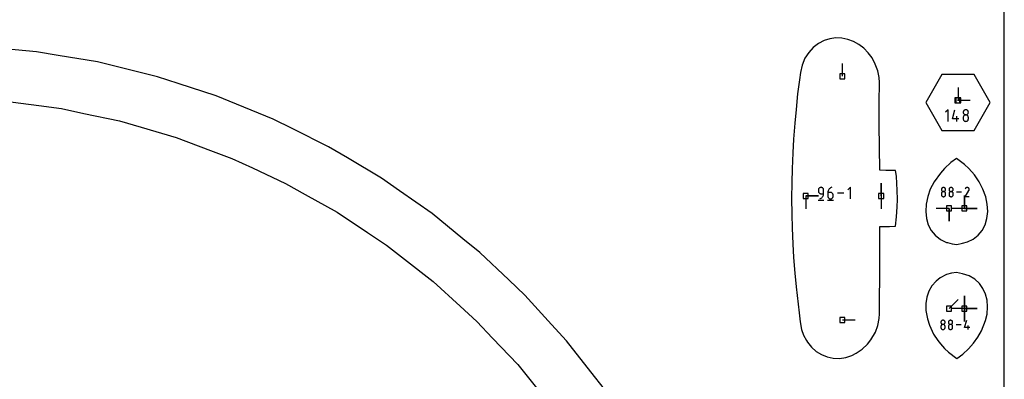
# Model space of a CAD drawing. Extents: x 0 to 600, y 0 to 900.
# Tile 6 of 24: x 489 to 600, y 152 to 192. Entities that reach past the tile are written whole.
import ezdxf

# ---------------------------------------------------------------- set-up
doc = ezdxf.new("R2010")
doc.units = 0

msp = doc.modelspace()

# ---------------------------------------------------------------- linework, layer by layer
at = {"layer": 'annotation', "color": 1}
for p, q in [((581.79874, 185.810929), (581.79874, 187.239679)), ((594.839547, 183.107938), (594.839547, 184.536688)), ((594.732204, 183.108004), (596.160954, 183.108004)), ((593.675787, 182.049433), (593.385596, 181.759161)), ((593.675787, 180.744106), (593.675787, 182.049433)), ((594.165243, 181.034297), (594.454698, 182.049433)), ((595.3842, 181.810286), (595.379523, 181.758383)), ((595.379523, 181.758383), (595.379523, 181.758383)), ((595.379523, 181.758383), (595.384202, 181.706236)), ((595.397682, 181.859189), (595.3842, 181.810286)), ((595.384202, 181.706236), (595.397692, 181.657144)), ((595.419145, 181.904262), (595.397682, 181.859189)), ((595.397692, 181.657144), (595.419164, 181.611928)), ((595.447766, 181.944676), (595.419145, 181.904262)), ((595.419164, 181.611928), (595.447793, 181.571411)), ((595.48272, 181.979603), (595.447766, 181.944676)), ((595.447793, 181.571411), (595.482753, 181.536416)), ((595.523182, 182.008211), (595.48272, 181.979603)), ((595.56833, 182.029673), (595.523182, 182.008211)), ((595.61734, 182.043158), (595.56833, 182.029673)), ((595.669386, 182.047837), (595.61734, 182.043158)), ((595.721432, 182.043158), (595.669386, 182.047837)), ((595.669386, 182.047837), (595.669386, 182.047837)), ((595.770442, 182.029673), (595.721432, 182.043158)), ((595.81559, 182.008211), (595.770442, 182.029673)), ((595.856053, 181.979603), (595.81559, 182.008211)), ((595.856019, 181.536416), (595.890979, 181.571411)), ((595.891006, 181.944676), (595.856053, 181.979603)), ((595.890979, 181.571411), (595.919608, 181.611928)), ((595.919627, 181.904262), (595.891006, 181.944676)), ((595.919608, 181.611928), (595.941081, 181.657144)), ((595.94109, 181.859189), (595.919627, 181.904262)), ((595.941081, 181.657144), (595.95457, 181.706236)), ((595.954572, 181.810286), (595.94109, 181.859189)), ((595.95457, 181.706236), (595.95925, 181.758383)), ((595.95925, 181.758383), (595.954572, 181.810286)), ((595.95925, 181.758383), (595.95925, 181.758383)), ((594.890025, 181.034297), (594.165243, 181.034297)), ((594.672771, 180.744106), (594.672771, 181.323833)), ((595.3842, 181.230041), (595.379523, 181.177919)), ((595.379523, 181.177919), (595.379523, 181.033519)), ((595.379523, 181.033519), (595.379523, 181.033519)), ((595.379523, 181.033519), (595.384202, 180.981401)), ((595.397682, 181.279115), (595.3842, 181.230041)), ((595.384202, 180.981401), (595.397692, 180.932383)), ((595.419145, 181.324317), (595.397682, 181.279115)), ((595.397692, 180.932383), (595.419164, 180.887276)), ((595.447766, 181.364823), (595.419145, 181.324317)), ((595.419164, 180.887276), (595.447793, 180.846889)), ((595.48272, 181.399811), (595.447766, 181.364823)), ((595.447793, 180.846889), (595.482753, 180.81203)), ((595.523182, 181.428457), (595.48272, 181.399811)), ((595.482753, 181.536416), (595.523219, 181.507766)), ((595.482753, 180.81203), (595.523219, 180.783509)), ((595.56833, 181.449938), (595.523182, 181.428457)), ((595.523219, 181.507766), (595.568363, 181.486283)), ((595.523219, 180.783509), (595.568363, 180.762135)), ((595.61734, 181.46343), (595.56833, 181.449938)), ((595.568363, 181.486283), (595.617361, 181.472791)), ((595.568363, 180.762135), (595.617361, 180.748718)), ((595.669386, 181.46811), (595.61734, 181.46343)), ((595.617361, 181.472791), (595.669386, 181.46811)), ((595.617361, 180.748718), (595.669386, 180.744065)), ((595.669386, 181.46811), (595.721411, 181.472791)), ((595.721432, 181.463432), (595.669386, 181.46811)), ((595.669386, 181.46811), (595.669386, 181.46811)), ((595.669386, 181.46811), (595.669386, 181.46811)), ((595.669386, 180.744065), (595.721411, 180.748718)), ((595.669386, 180.744065), (595.669386, 180.744065)), ((595.721411, 181.472791), (595.770409, 181.486283)), ((595.721411, 180.748718), (595.770409, 180.762135)), ((595.770442, 181.449947), (595.721432, 181.463432)), ((595.770409, 181.486283), (595.815553, 181.507766)), ((595.770409, 180.762135), (595.815553, 180.783509)), ((595.81559, 181.428475), (595.770442, 181.449947)), ((595.815553, 181.507766), (595.856019, 181.536416)), ((595.815553, 180.783509), (595.856019, 180.81203)), ((595.856053, 181.399838), (595.81559, 181.428475)), ((595.856019, 180.81203), (595.890979, 180.846889)), ((595.891006, 181.364857), (595.856053, 181.399838)), ((595.890979, 180.846889), (595.919608, 180.887276)), ((595.919627, 181.324353), (595.891006, 181.364857)), ((595.919608, 180.887276), (595.941081, 180.932383)), ((595.94109, 181.279148), (595.919627, 181.324353)), ((595.941081, 180.932383), (595.95457, 180.981401)), ((595.954572, 181.230063), (595.94109, 181.279148)), ((595.95457, 180.981401), (595.95925, 181.033519)), ((595.95925, 181.177919), (595.954572, 181.230063)), ((595.95925, 181.033519), (595.95925, 181.177919)), ((595.95925, 181.177919), (595.95925, 181.177919)), ((579.11251, 173.097152), (579.107863, 173.045364)), ((579.107863, 173.045364), (579.107863, 172.901225)), ((579.107863, 172.901225), (579.107863, 172.901225)), ((579.107863, 172.901225), (579.11251, 172.84944)), ((579.125907, 173.145907), (579.11251, 173.097152)), ((579.11251, 172.84944), (579.125907, 172.800692)), ((579.147231, 173.190812), (579.125907, 173.145907)), ((579.125907, 172.800692), (579.147231, 172.755798)), ((579.175664, 173.23105), (579.147231, 173.190812)), ((579.147231, 172.755798), (579.175664, 172.715573)), ((579.210384, 173.265805), (579.175664, 173.23105)), ((579.175664, 172.715573), (579.210384, 172.680832)), ((579.250571, 173.294258), (579.210384, 173.265805)), ((579.295405, 173.315593), (579.250571, 173.294258)), ((579.344066, 173.328993), (579.295405, 173.315593)), ((579.395733, 173.333641), (579.344066, 173.328993)), ((579.447508, 173.328993), (579.395733, 173.333641)), ((579.395733, 173.333641), (579.395733, 173.333641)), ((579.496225, 173.315593), (579.447508, 173.328993)), ((579.541077, 173.294258), (579.496225, 173.315593)), ((579.58125, 173.265805), (579.541077, 173.294258)), ((579.615937, 173.23105), (579.58125, 173.265805)), ((579.644326, 173.190812), (579.615937, 173.23105)), ((579.665607, 173.145907), (579.644326, 173.190812)), ((579.67897, 173.097152), (579.665607, 173.145907)), ((579.683604, 173.045364), (579.67897, 173.097152)), ((579.683604, 172.613029), (579.683604, 173.045364)), ((579.683604, 173.045364), (579.683604, 173.045364)), ((580.176193, 172.843978), (580.169818, 172.756355)), ((580.169818, 172.756355), (580.169818, 172.325483)), ((580.457689, 172.756355), (580.169818, 172.756355)), ((580.194798, 172.928167), (580.176193, 172.843978)), ((580.224856, 173.007877), (580.194798, 172.928167)), ((580.265592, 173.082065), (580.224856, 173.007877)), ((580.316227, 173.149688), (580.265592, 173.082065)), ((580.375986, 173.2097), (580.316227, 173.149688)), ((580.444092, 173.261059), (580.375986, 173.2097)), ((580.519767, 173.302721), (580.444092, 173.261059)), ((580.509464, 172.751734), (580.457689, 172.756355)), ((580.558181, 172.738409), (580.509464, 172.751734)), ((580.602235, 173.333641), (580.519767, 173.302721)), ((580.603032, 172.717182), (580.558181, 172.738409)), ((580.602235, 173.333641), (580.602235, 173.333641)), ((580.643206, 172.688857), (580.603032, 172.717182)), ((580.677893, 172.654238), (580.643206, 172.688857)), ((582.714887, 173.333641), (582.426691, 173.045364)), ((582.714887, 172.037287), (582.714887, 173.333641)), ((586.119223, 173.229227), (586.11915, 173.248275)), ((586.157293, 172.361058), (586.157293, 173.789808)), ((586.157293, 172.361058), (586.157293, 173.789808)), ((586.157293, 173.789808), (586.157293, 172.361058)), ((592.936875, 173.123006), (592.933148, 173.081649)), ((592.933148, 173.081649), (592.933148, 173.081649)), ((592.933148, 173.081649), (592.936877, 173.040099)), ((592.947617, 173.161972), (592.936875, 173.123006)), ((592.947617, 172.699765), (592.936875, 172.660663)), ((592.936877, 173.040099), (592.947625, 173.000981)), ((592.964719, 173.197887), (592.947617, 173.161972)), ((592.964719, 172.735782), (592.947617, 172.699765)), ((592.947625, 173.000981), (592.964734, 172.964953)), ((592.987525, 173.230089), (592.964719, 173.197887)), ((592.987525, 172.768058), (592.964719, 172.735782)), ((592.964734, 172.964953), (592.987546, 172.932669)), ((593.015376, 173.257919), (592.987525, 173.230089)), ((593.015376, 172.795937), (592.987525, 172.768058)), ((592.987546, 172.932669), (593.015403, 172.904785)), ((593.047617, 173.280714), (593.015376, 173.257919)), ((593.047617, 172.818762), (593.015376, 172.795937)), ((593.015403, 172.904785), (593.047646, 172.881956)), ((593.083591, 173.297815), (593.047617, 173.280714)), ((593.083591, 172.835878), (593.047617, 172.818762)), ((593.047646, 172.881956), (593.083617, 172.864839)), ((593.122642, 173.30856), (593.083591, 173.297815)), ((593.122642, 172.846629), (593.083591, 172.835878)), ((593.083617, 172.864839), (593.122659, 172.854087)), ((593.164113, 173.312288), (593.122642, 173.30856)), ((593.164113, 172.850358), (593.122642, 172.846629)), ((593.122659, 172.854087), (593.164113, 172.850358)), ((593.205584, 173.30856), (593.164113, 173.312288)), ((593.164113, 173.312288), (593.164113, 173.312288)), ((593.164113, 172.850358), (593.205567, 172.854087)), ((593.205584, 172.846631), (593.164113, 172.850358)), ((593.164113, 172.850358), (593.164113, 172.850358)), ((593.164113, 172.850358), (593.164113, 172.850358)), ((593.205567, 172.854087), (593.244608, 172.864839)), ((593.244635, 173.297815), (593.205584, 173.30856)), ((593.244635, 172.835886), (593.205584, 172.846631)), ((593.244608, 172.864839), (593.28058, 172.881956)), ((593.280609, 173.280714), (593.244635, 173.297815)), ((593.280609, 172.818777), (593.244635, 172.835886)), ((593.28058, 172.881956), (593.312823, 172.904785)), ((593.31285, 173.257919), (593.280609, 173.280714)), ((593.31285, 172.795958), (593.280609, 172.818777)), ((593.312823, 172.904785), (593.34068, 172.932669)), ((593.340701, 173.230089), (593.31285, 173.257919)), ((593.340701, 172.768085), (593.31285, 172.795958)), ((593.34068, 172.932669), (593.363492, 172.964953)), ((593.363506, 173.197887), (593.340701, 173.230089)), ((593.363506, 172.735811), (593.340701, 172.768085)), ((593.363492, 172.964953), (593.380601, 173.000981)), ((593.380609, 173.161972), (593.363506, 173.197887)), ((593.380609, 172.699792), (593.363506, 172.735811)), ((593.380601, 173.000981), (593.391349, 173.040099)), ((593.391351, 173.123006), (593.380609, 173.161972)), ((593.391351, 172.66068), (593.380609, 172.699792)), ((593.391349, 173.040099), (593.395078, 173.081649)), ((593.395078, 173.081649), (593.391351, 173.123006)), ((593.395078, 173.081649), (593.395078, 173.081649)), ((593.78884, 173.123006), (593.785113, 173.081649)), ((593.785113, 173.081649), (593.785113, 173.081649)), ((593.785113, 173.081649), (593.788842, 173.040099)), ((593.799583, 173.161972), (593.78884, 173.123006)), ((593.799583, 172.699765), (593.78884, 172.660663)), ((593.788842, 173.040099), (593.79959, 173.000981)), ((593.816685, 173.197887), (593.799583, 173.161972)), ((593.816685, 172.735782), (593.799583, 172.699765)), ((593.79959, 173.000981), (593.8167, 172.964953)), ((593.83949, 173.230089), (593.816685, 173.197887)), ((593.83949, 172.768058), (593.816685, 172.735782)), ((593.8167, 172.964953), (593.839512, 172.932669)), ((593.867341, 173.257919), (593.83949, 173.230089)), ((593.867341, 172.795937), (593.83949, 172.768058)), ((593.839512, 172.932669), (593.867368, 172.904785)), ((593.899583, 173.280714), (593.867341, 173.257919)), ((593.899583, 172.818762), (593.867341, 172.795937)), ((593.867368, 172.904785), (593.899612, 172.881956)), ((593.935557, 173.297815), (593.899583, 173.280714)), ((593.935557, 172.835878), (593.899583, 172.818762)), ((593.899612, 172.881956), (593.935583, 172.864839)), ((593.974608, 173.30856), (593.935557, 173.297815)), ((593.974608, 172.846629), (593.935557, 172.835878)), ((593.935583, 172.864839), (593.974625, 172.854087)), ((594.016079, 173.312288), (593.974608, 173.30856)), ((594.016079, 172.850358), (593.974608, 172.846629)), ((593.974625, 172.854087), (594.016079, 172.850358)), ((594.05755, 173.30856), (594.016079, 173.312288)), ((594.016079, 173.312288), (594.016079, 173.312288)), ((594.016079, 172.850358), (594.057532, 172.854087)), ((594.05755, 172.846631), (594.016079, 172.850358)), ((594.016079, 172.850358), (594.016079, 172.850358)), ((594.016079, 172.850358), (594.016079, 172.850358)), ((594.057532, 172.854087), (594.096574, 172.864839)), ((594.0966, 173.297815), (594.05755, 173.30856)), ((594.0966, 172.835886), (594.05755, 172.846631)), ((594.096574, 172.864839), (594.132546, 172.881956)), ((594.132575, 173.280714), (594.0966, 173.297815)), ((594.132575, 172.818777), (594.0966, 172.835886)), ((594.132546, 172.881956), (594.164789, 172.904785)), ((594.164816, 173.257919), (594.132575, 173.280714)), ((594.164816, 172.795958), (594.132575, 172.818777)), ((594.164789, 172.904785), (594.192646, 172.932669)), ((594.192667, 173.230089), (594.164816, 173.257919)), ((594.192667, 172.768085), (594.164816, 172.795958)), ((594.192646, 172.932669), (594.215458, 172.964953)), ((594.215472, 173.197887), (594.192667, 173.230089)), ((594.215472, 172.735811), (594.192667, 172.768085)), ((594.215458, 172.964953), (594.232567, 173.000981)), ((594.232574, 173.161972), (594.215472, 173.197887)), ((594.232574, 172.699792), (594.215472, 172.735811)), ((594.232567, 173.000981), (594.243315, 173.040099)), ((594.243317, 173.123006), (594.232574, 173.161972)), ((594.243317, 172.66068), (594.232574, 172.699792)), ((594.243315, 173.040099), (594.247044, 173.081649)), ((594.247044, 173.081649), (594.243317, 173.123006)), ((594.247044, 173.081649), (594.247044, 173.081649)), ((595.205882, 172.793514), (594.637177, 172.793514)), ((595.595898, 172.273458), (596.022737, 172.960614)), ((595.62688, 173.197906), (595.59655, 173.139725)), ((595.65095, 173.232037), (595.62688, 173.197906)), ((595.679828, 173.260528), (595.65095, 173.232037)), ((595.712636, 173.283152), (595.679828, 173.260528)), ((595.748496, 173.29968), (595.712636, 173.283152)), ((595.786529, 173.309883), (595.748496, 173.29968)), ((595.825858, 173.313535), (595.786529, 173.309883)), ((595.865604, 173.310406), (595.825858, 173.313535)), ((595.904889, 173.300269), (595.865604, 173.310406)), ((595.942835, 173.282896), (595.904889, 173.300269)), ((595.976773, 173.258796), (595.942835, 173.282896)), ((595.942835, 173.282896), (595.942835, 173.282896)), ((596.005149, 173.229877), (595.976773, 173.258796)), ((596.027711, 173.197024), (596.005149, 173.229877)), ((596.022737, 172.960614), (596.023247, 172.961245)), ((596.022737, 172.960614), (596.022737, 172.960614)), ((596.023247, 172.961245), (596.023737, 172.961882)), ((596.023737, 172.961882), (596.024208, 172.96253)), ((596.024208, 172.96253), (596.024665, 172.963193)), ((596.024665, 172.963193), (596.025111, 172.963879)), ((596.025111, 172.963879), (596.025549, 172.96459)), ((596.025549, 172.96459), (596.025982, 172.965335)), ((596.025982, 172.965335), (596.026413, 172.966116)), ((596.026413, 172.966116), (596.026846, 172.966941)), ((596.026846, 172.966941), (596.04447, 173.004781)), ((596.026846, 172.966941), (596.026846, 172.966941)), ((596.044206, 173.161125), (596.027711, 173.197024)), ((596.054381, 173.123064), (596.044206, 173.161125)), ((596.04447, 173.004781), (596.054766, 173.044006)), ((596.057986, 173.083729), (596.054381, 173.123064)), ((596.054766, 173.044006), (596.057986, 173.083729)), ((577.674884, 172.361058), (579.103634, 172.361058)), ((577.674884, 172.361058), (579.103634, 172.361058)), ((579.103634, 172.361058), (577.674884, 172.361058)), ((577.674884, 172.361058), (577.674884, 170.932308)), ((579.071889, 171.875243), (579.720066, 171.875243)), ((579.210384, 172.680832), (579.250571, 172.652392)), ((579.250571, 172.652392), (579.295405, 172.631067)), ((579.251676, 172.037287), (579.333999, 172.067965)), ((579.251676, 172.037287), (579.251676, 172.037287)), ((579.295405, 172.631067), (579.344066, 172.617675)), ((579.333999, 172.067965), (579.409561, 172.109431)), ((579.344066, 172.617675), (579.395733, 172.613029)), ((579.395733, 172.613029), (579.683604, 172.613029)), ((579.409561, 172.109431), (579.477581, 172.160629)), ((579.477581, 172.160629), (579.537279, 172.220503)), ((579.537279, 172.220503), (579.587874, 172.287996)), ((579.587874, 172.287996), (579.628585, 172.362052)), ((579.628585, 172.362052), (579.658631, 172.441613)), ((579.658631, 172.441613), (579.677231, 172.525625)), ((579.677231, 172.525625), (579.683604, 172.613029)), ((580.133763, 171.875243), (580.78194, 171.875243)), ((580.169818, 172.325483), (580.169818, 172.325483)), ((580.169818, 172.325483), (580.174466, 172.273698)), ((580.174466, 172.273698), (580.187862, 172.22495)), ((580.187862, 172.22495), (580.209187, 172.180056)), ((580.209187, 172.180056), (580.237619, 172.139831)), ((580.237619, 172.139831), (580.27234, 172.10509)), ((580.27234, 172.10509), (580.312527, 172.07665)), ((580.312527, 172.07665), (580.357361, 172.055325)), ((580.357361, 172.055325), (580.406022, 172.041933)), ((580.406022, 172.041933), (580.457689, 172.037287)), ((580.457689, 172.037287), (580.509464, 172.041933)), ((580.457689, 172.037287), (580.457689, 172.037287)), ((580.509464, 172.041933), (580.558181, 172.055325)), ((580.558181, 172.055325), (580.603032, 172.07665)), ((580.603032, 172.07665), (580.643206, 172.10509)), ((580.643206, 172.10509), (580.677893, 172.139831)), ((580.706282, 172.614128), (580.677893, 172.654238)), ((580.677893, 172.139831), (580.706282, 172.180056)), ((580.727563, 172.569331), (580.706282, 172.614128)), ((580.706282, 172.180056), (580.727563, 172.22495)), ((580.740926, 172.520651), (580.727563, 172.569331)), ((580.727563, 172.22495), (580.740926, 172.273698)), ((580.74556, 172.46889), (580.740926, 172.520651)), ((580.740926, 172.273698), (580.74556, 172.325483)), ((580.74556, 172.325483), (580.74556, 172.46889)), ((580.74556, 172.46889), (580.74556, 172.46889)), ((581.940639, 172.685464), (581.231815, 172.685464)), ((586.157293, 172.361058), (586.157292, 170.932308)), ((592.936875, 172.660663), (592.933148, 172.619132)), ((592.933148, 172.619132), (592.933148, 172.504073)), ((592.933148, 172.504073), (592.933148, 172.504073)), ((592.933148, 172.504073), (592.936877, 172.462545)), ((592.936877, 172.462545), (592.947625, 172.423487)), ((592.947625, 172.423487), (592.964734, 172.387546)), ((592.964734, 172.387546), (592.987546, 172.355365)), ((592.987546, 172.355365), (593.015403, 172.327589)), ((593.015403, 172.327589), (593.047646, 172.304863)), ((593.047646, 172.304863), (593.083617, 172.287832)), ((593.083617, 172.287832), (593.122659, 172.277141)), ((593.122659, 172.277141), (593.164113, 172.273434)), ((593.164113, 172.273434), (593.205567, 172.277141)), ((593.164113, 172.273434), (593.164113, 172.273434)), ((593.205567, 172.277141), (593.244608, 172.287832)), ((593.244608, 172.287832), (593.28058, 172.304863)), ((593.28058, 172.304863), (593.312823, 172.327589)), ((593.312823, 172.327589), (593.34068, 172.355365)), ((593.34068, 172.355365), (593.363492, 172.387546)), ((593.363492, 172.387546), (593.380601, 172.423487)), ((593.380601, 172.423487), (593.391349, 172.462545)), ((593.391349, 172.462545), (593.395078, 172.504073)), ((593.395078, 172.619132), (593.391351, 172.66068)), ((593.395078, 172.504073), (593.395078, 172.619132)), ((593.395078, 172.619132), (593.395078, 172.619132)), ((593.78884, 172.660663), (593.785113, 172.619132)), ((593.785113, 172.619132), (593.785113, 172.504073)), ((593.785113, 172.504073), (593.785113, 172.504073)), ((593.785113, 172.504073), (593.788842, 172.462545)), ((593.788842, 172.462545), (593.79959, 172.423487)), ((593.79959, 172.423487), (593.8167, 172.387546)), ((593.8167, 172.387546), (593.839512, 172.355365)), ((593.839512, 172.355365), (593.867368, 172.327589)), ((593.867368, 172.327589), (593.899612, 172.304863)), ((593.899612, 172.304863), (593.935583, 172.287832)), ((593.935583, 172.287832), (593.974625, 172.277141)), ((593.974625, 172.277141), (594.016079, 172.273434)), ((594.016079, 172.273434), (594.057532, 172.277141)), ((594.016079, 172.273434), (594.016079, 172.273434)), ((594.057532, 172.277141), (594.096574, 172.287832)), ((594.096574, 172.287832), (594.132546, 172.304863)), ((594.132546, 172.304863), (594.164789, 172.327589)), ((594.164789, 172.327589), (594.192646, 172.355365)), ((594.192646, 172.355365), (594.215458, 172.387546)), ((594.215458, 172.387546), (594.232567, 172.423487)), ((594.232567, 172.423487), (594.243315, 172.462545)), ((594.243315, 172.462545), (594.247044, 172.504073)), ((594.247044, 172.619132), (594.243317, 172.66068)), ((594.247044, 172.504073), (594.247044, 172.619132)), ((594.247044, 172.619132), (594.247044, 172.619132)), ((595.507772, 170.972321), (595.507772, 172.401071)), ((595.507772, 170.972321), (595.507772, 172.401071)), ((595.507772, 172.401071), (595.507772, 170.972321)), ((595.507772, 170.972321), (595.507772, 172.401071)), ((595.507772, 172.401071), (595.507772, 170.972321)), ((596.057829, 172.273458), (595.595898, 172.273458)), ((593.785451, 170.968219), (592.356701, 170.968219)), ((593.785451, 170.968219), (593.785451, 169.539469)), ((593.785451, 170.968219), (593.785451, 169.539469)), ((593.785451, 169.539469), (593.785451, 170.968219)), ((595.507772, 170.972321), (594.079022, 170.972321)), ((595.507772, 170.972321), (596.936522, 170.972321)), ((595.507772, 170.972321), (596.936522, 170.972321)), ((596.936522, 170.972321), (595.507772, 170.972321)), ((593.785667, 159.706232), (594.795945, 160.716511)), ((595.507307, 159.70212), (595.507307, 161.13087)), ((595.507307, 159.70212), (595.507307, 161.13087)), ((595.507307, 161.13087), (595.507307, 159.70212)), ((595.507307, 159.70212), (595.507307, 161.13087)), ((595.507307, 161.13087), (595.507307, 159.70212)), ((595.507307, 159.70212), (595.507307, 161.13087)), ((595.507307, 161.13087), (595.507307, 159.70212)), ((595.507307, 159.70212), (594.078557, 159.70212)), ((595.507307, 159.70212), (596.936057, 159.70212)), ((595.507307, 159.70212), (596.936057, 159.70212)), ((596.936057, 159.70212), (595.507307, 159.70212)), ((595.507307, 159.70212), (595.507307, 158.27337)), ((595.507307, 159.70212), (596.936057, 159.70212)), ((596.936057, 159.70212), (595.507307, 159.70212)), ((595.507307, 159.70212), (595.507307, 158.27337)), ((595.507307, 158.27337), (595.507307, 159.70212)), ((581.79874, 158.434692), (583.22749, 158.434692)), ((592.929436, 158.318217), (592.906628, 158.28601)), ((592.95729, 158.346049), (592.929436, 158.318217)), ((592.989535, 158.368848), (592.95729, 158.346049)), ((593.025514, 158.38595), (592.989535, 158.368848)), ((593.06457, 158.396697), (593.025514, 158.38595)), ((593.106046, 158.400426), (593.06457, 158.396697)), ((593.147522, 158.396697), (593.106046, 158.400426)), ((593.106046, 158.400426), (593.106046, 158.400426)), ((593.186577, 158.38595), (593.147522, 158.396697)), ((593.222556, 158.368848), (593.186577, 158.38595)), ((593.254801, 158.346049), (593.222556, 158.368848)), ((593.282656, 158.318217), (593.254801, 158.346049)), ((593.305464, 158.28601), (593.282656, 158.318217)), ((593.781506, 158.318217), (593.758698, 158.28601)), ((593.809361, 158.346049), (593.781506, 158.318217)), ((593.841606, 158.368848), (593.809361, 158.346049)), ((593.877584, 158.38595), (593.841606, 158.368848)), ((593.91664, 158.396697), (593.877584, 158.38595)), ((593.958116, 158.400426), (593.91664, 158.396697)), ((593.999592, 158.396697), (593.958116, 158.400426)), ((593.958116, 158.400426), (593.958116, 158.400426)), ((594.038648, 158.38595), (593.999592, 158.396697)), ((594.074626, 158.368848), (594.038648, 158.38595)), ((594.106871, 158.346049), (594.074626, 158.368848)), ((594.134726, 158.318217), (594.106871, 158.346049)), ((594.157534, 158.28601), (594.134726, 158.318217)), ((595.538051, 157.592731), (595.768719, 158.401698)), ((592.878779, 158.21112), (592.875052, 158.169758)), ((592.875052, 158.169758), (592.875052, 158.169758)), ((592.875052, 158.169758), (592.878782, 158.128202)), ((592.878779, 157.74872), (592.875052, 157.707184)), ((592.875052, 157.707184), (592.875052, 157.592111)), ((592.875052, 157.592111), (592.875052, 157.592111)), ((592.875052, 157.592111), (592.878782, 157.550578)), ((592.889524, 158.250091), (592.878779, 158.21112)), ((592.889524, 157.787827), (592.878779, 157.74872)), ((592.878782, 158.128202), (592.889531, 158.08908)), ((592.878782, 157.550578), (592.889531, 157.511515)), ((592.906628, 158.28601), (592.889524, 158.250091)), ((592.906628, 157.823849), (592.889524, 157.787827)), ((592.889531, 158.08908), (592.906642, 158.053047)), ((592.889531, 157.511515), (592.906642, 157.475569)), ((592.929436, 157.856129), (592.906628, 157.823849)), ((592.906642, 158.053047), (592.929457, 158.020759)), ((592.906642, 157.475569), (592.929457, 157.443384)), ((592.95729, 157.884011), (592.929436, 157.856129)), ((592.929457, 158.020759), (592.957317, 157.992872)), ((592.929457, 157.443384), (592.957317, 157.415605)), ((592.989535, 157.906839), (592.95729, 157.884011)), ((592.957317, 157.992872), (592.989564, 157.970041)), ((592.957317, 157.415605), (592.989564, 157.392877)), ((593.025514, 157.923957), (592.989535, 157.906839)), ((592.989564, 157.970041), (593.02554, 157.952921)), ((592.989564, 157.392877), (593.02554, 157.375844)), ((593.06457, 157.934709), (593.025514, 157.923957)), ((593.02554, 157.952921), (593.064587, 157.942168)), ((593.02554, 157.375844), (593.064587, 157.365151)), ((593.106046, 157.938438), (593.06457, 157.934709)), ((593.064587, 157.942168), (593.106046, 157.938438)), ((593.064587, 157.365151), (593.106046, 157.361444)), ((593.106046, 157.938438), (593.147505, 157.942168)), ((593.147522, 157.934711), (593.106046, 157.938438)), ((593.106046, 157.938438), (593.106046, 157.938438)), ((593.106046, 157.938438), (593.106046, 157.938438)), ((593.106046, 157.361444), (593.147505, 157.365151)), ((593.106046, 157.361444), (593.106046, 157.361444)), ((593.147505, 157.942168), (593.186551, 157.952921)), ((593.147505, 157.365151), (593.186551, 157.375844)), ((593.186577, 157.923964), (593.147522, 157.934711)), ((593.186551, 157.952921), (593.222527, 157.970041)), ((593.186551, 157.375844), (593.222527, 157.392877)), ((593.222556, 157.906853), (593.186577, 157.923964)), ((593.222527, 157.970041), (593.254774, 157.992872)), ((593.222527, 157.392877), (593.254774, 157.415605)), ((593.254801, 157.884032), (593.222556, 157.906853)), ((593.254774, 157.992872), (593.282634, 158.020759)), ((593.254774, 157.415605), (593.282634, 157.443384)), ((593.282656, 157.856155), (593.254801, 157.884032)), ((593.282634, 158.020759), (593.305449, 158.053047)), ((593.282634, 157.443384), (593.305449, 157.475569)), ((593.305464, 157.823878), (593.282656, 157.856155)), ((593.305449, 158.053047), (593.322561, 158.08908)), ((593.305449, 157.475569), (593.322561, 157.511515)), ((593.322568, 158.250091), (593.305464, 158.28601)), ((593.322568, 157.787854), (593.305464, 157.823878)), ((593.322561, 158.08908), (593.33331, 158.128202)), ((593.322561, 157.511515), (593.33331, 157.550578)), ((593.333312, 158.21112), (593.322568, 158.250091)), ((593.333312, 157.748738), (593.322568, 157.787854)), ((593.33331, 158.128202), (593.337039, 158.169758)), ((593.33331, 157.550578), (593.337039, 157.592111)), ((593.337039, 158.169758), (593.333312, 158.21112)), ((593.337039, 157.707184), (593.333312, 157.748738)), ((593.337039, 158.169758), (593.337039, 158.169758)), ((593.337039, 157.592111), (593.337039, 157.707184)), ((593.337039, 157.707184), (593.337039, 157.707184)), ((593.73085, 158.21112), (593.727122, 158.169758)), ((593.727122, 158.169758), (593.727122, 158.169758)), ((593.727122, 158.169758), (593.730852, 158.128202)), ((593.73085, 157.74872), (593.727122, 157.707184)), ((593.727122, 157.707184), (593.727122, 157.592111)), ((593.727122, 157.592111), (593.727122, 157.592111)), ((593.727122, 157.592111), (593.730852, 157.550578)), ((593.741594, 158.250091), (593.73085, 158.21112)), ((593.741594, 157.787827), (593.73085, 157.74872)), ((593.730852, 158.128202), (593.741601, 158.08908)), ((593.730852, 157.550578), (593.741601, 157.511515)), ((593.758698, 158.28601), (593.741594, 158.250091)), ((593.758698, 157.823849), (593.741594, 157.787827)), ((593.741601, 158.08908), (593.758713, 158.053047)), ((593.741601, 157.511515), (593.758713, 157.475569)), ((593.781506, 157.856129), (593.758698, 157.823849)), ((593.758713, 158.053047), (593.781527, 158.020759)), ((593.758713, 157.475569), (593.781527, 157.443384)), ((593.809361, 157.884011), (593.781506, 157.856129)), ((593.781527, 158.020759), (593.809388, 157.992872)), ((593.781527, 157.443384), (593.809388, 157.415605)), ((593.841606, 157.906839), (593.809361, 157.884011)), ((593.809388, 157.992872), (593.841635, 157.970041)), ((593.809388, 157.415605), (593.841635, 157.392877)), ((593.877584, 157.923957), (593.841606, 157.906839)), ((593.841635, 157.970041), (593.877611, 157.952921)), ((593.841635, 157.392877), (593.877611, 157.375844)), ((593.91664, 157.934709), (593.877584, 157.923957)), ((593.877611, 157.952921), (593.916657, 157.942168)), ((593.877611, 157.375844), (593.916657, 157.365151)), ((593.958116, 157.938438), (593.91664, 157.934709)), ((593.916657, 157.942168), (593.958116, 157.938438)), ((593.916657, 157.365151), (593.958116, 157.361444)), ((593.958116, 157.938438), (593.999575, 157.942168)), ((593.999592, 157.934711), (593.958116, 157.938438)), ((593.958116, 157.938438), (593.958116, 157.938438)), ((593.958116, 157.938438), (593.958116, 157.938438)), ((593.958116, 157.361444), (593.999575, 157.365151)), ((593.958116, 157.361444), (593.958116, 157.361444)), ((593.999575, 157.942168), (594.038621, 157.952921)), ((593.999575, 157.365151), (594.038621, 157.375844)), ((594.038648, 157.923964), (593.999592, 157.934711)), ((594.038621, 157.952921), (594.074597, 157.970041)), ((594.038621, 157.375844), (594.074597, 157.392877)), ((594.074626, 157.906853), (594.038648, 157.923964)), ((594.074597, 157.970041), (594.106845, 157.992872)), ((594.074597, 157.392877), (594.106845, 157.415605)), ((594.106871, 157.884032), (594.074626, 157.906853)), ((594.106845, 157.992872), (594.134705, 158.020759)), ((594.106845, 157.415605), (594.134705, 157.443384)), ((594.134726, 157.856155), (594.106871, 157.884032)), ((594.134705, 158.020759), (594.15752, 158.053047)), ((594.134705, 157.443384), (594.15752, 157.475569)), ((594.157534, 157.823878), (594.134726, 157.856155)), ((594.15752, 158.053047), (594.174631, 158.08908)), ((594.15752, 157.475569), (594.174631, 157.511515)), ((594.174638, 158.250091), (594.157534, 158.28601)), ((594.174638, 157.787854), (594.157534, 157.823878)), ((594.174631, 158.08908), (594.18538, 158.128202)), ((594.174631, 157.511515), (594.18538, 157.550578)), ((594.185382, 158.21112), (594.174638, 158.250091)), ((594.185382, 157.748738), (594.174638, 157.787854)), ((594.18538, 158.128202), (594.18911, 158.169758)), ((594.18538, 157.550578), (594.18911, 157.592111)), ((594.18911, 158.169758), (594.185382, 158.21112)), ((594.18911, 157.707184), (594.185382, 157.748738)), ((594.18911, 158.169758), (594.18911, 158.169758)), ((594.18911, 157.592111), (594.18911, 157.707184)), ((594.18911, 157.707184), (594.18911, 157.707184)), ((595.148066, 157.881587), (594.579291, 157.881587)), ((596.115633, 157.592731), (595.538051, 157.592731)), ((595.942502, 157.361476), (595.942502, 157.823464))]:
    msp.add_line(p, q, dxfattribs=at)
at = {"layer": 'boundary', "color": 5}
for p, q in [((579.10408, 189.495612), (578.525097, 189.051099)), ((579.732672, 189.820207), (579.10408, 189.495612)), ((580.392326, 190.024192), (579.732672, 189.820207)), ((581.064543, 190.11004), (580.392326, 190.024192)), ((581.73807, 190.082121), (581.064543, 190.11004)), ((582.406023, 189.944763), (581.73807, 190.082121)), ((583.04744, 189.704392), (582.406023, 189.944763)), ((583.649397, 189.370035), (583.04744, 189.704392)), ((584.201976, 188.95136), (583.649397, 189.370035)), ((491.201661, 188.560945), (486.755539, 188.972913)), ((493.640936, 188.151474), (491.201661, 188.560945)), ((578.014745, 188.491031), (577.592334, 187.824337)), ((578.525097, 189.051099), (578.014745, 188.491031)), ((584.69662, 188.458499), (584.201976, 188.95136)), ((585.133623, 187.871159), (584.69662, 188.458499)), ((498.044389, 187.41227), (493.640936, 188.151474)), ((500.446826, 186.82375), (498.044389, 187.41227)), ((577.592334, 187.824337), (577.276285, 187.065126)), ((585.497474, 187.178304), (585.133623, 187.871159)), ((585.764267, 186.435437), (585.497474, 187.178304)), ((504.783574, 185.761402), (500.446826, 186.82375)), ((577.082702, 186.232009), (576.985791, 185.390322)), ((577.276285, 187.065126), (577.082702, 186.232009)), ((585.92753, 185.660061), (585.764267, 186.435437)), ((592.97309, 186.009613), (591.160329, 182.869879)), ((596.598611, 186.009645), (592.97309, 186.009613)), ((598.411422, 182.869813), (596.598611, 186.009645)), ((507.136072, 184.997042), (504.783574, 185.761402)), ((511.382504, 183.617303), (507.136072, 184.997042)), ((576.985791, 185.390322), (576.761684, 183.82615)), ((585.966121, 185.115889), (585.92753, 185.660061)), ((585.971936, 184.50619), (585.966121, 185.115889)), ((576.761684, 183.82615), (576.587682, 182.082289)), ((585.945531, 183.467663), (585.971936, 184.50619)), ((513.672157, 182.68128), (511.382504, 183.617303)), ((517.805074, 180.991719), (513.672157, 182.68128)), ((585.940284, 181.03724), (585.945531, 183.467663)), ((591.160329, 182.869879), (592.973031, 179.730005)), ((596.598622, 179.729945), (598.411422, 182.869813)), ((576.587682, 182.082289), (576.442246, 180.523627)), ((520.019347, 179.889148), (517.805074, 180.991719)), ((576.442246, 180.523627), (576.307211, 178.759989)), ((585.947096, 180.393337), (585.940284, 181.03724)), ((524.016213, 177.898957), (520.019347, 179.889148)), ((586.01088, 175.252634), (585.947096, 180.393337)), ((592.973031, 179.730005), (596.598622, 179.729945)), ((576.307211, 178.759989), (576.221141, 177.196446)), ((526.143056, 176.63584), (524.016213, 177.898957)), ((576.221141, 177.196446), (576.141207, 175.42807)), ((529.981977, 174.355948), (526.143056, 176.63584)), ((593.997486, 176.106562), (593.268139, 175.444939)), ((594.643125, 176.554945), (593.997486, 176.106562)), ((595.527417, 175.890407), (594.643125, 176.554945)), ((576.141207, 175.42807), (576.113846, 173.862833)), ((586.669683, 175.23205), (586.01088, 175.252634)), ((587.783424, 175.23771), (586.669683, 175.23205)), ((587.863993, 174.596376), (587.783424, 175.23771)), ((592.827539, 174.937587), (592.10715, 173.938238)), ((593.268139, 175.444939), (592.827539, 174.937587)), ((596.028281, 175.435454), (595.527417, 175.890407)), ((596.649448, 174.721461), (596.028281, 175.435454)), ((532.009759, 172.939201), (529.981977, 174.355948)), ((576.113846, 173.862833), (576.0884, 172.093125)), ((587.932285, 173.77528), (587.863993, 174.596376)), ((592.10715, 173.938238), (591.679572, 173.111009)), ((597.176889, 173.946266), (596.649448, 174.721461)), ((597.597599, 173.129074), (597.176889, 173.946266)), ((535.669813, 170.382025), (532.009759, 172.939201)), ((587.961677, 172.999543), (587.932285, 173.77528)), ((587.979077, 171.955133), (587.961677, 172.999543)), ((591.679572, 173.111009), (591.38827, 172.289526)), ((597.914035, 172.271144), (597.597599, 173.129074)), ((576.0884, 172.093125), (576.116866, 170.32554)), ((587.964201, 171.127716), (587.979077, 171.955133)), ((591.38827, 172.289526), (591.209284, 171.447324)), ((598.087685, 171.436396), (597.914035, 172.271144)), ((587.886136, 170.010536), (587.964201, 171.127716)), ((591.209284, 171.447324), (591.160329, 170.624768)), ((591.160329, 170.624768), (591.242686, 169.84426)), ((598.045784, 169.845952), (598.131939, 170.620835)), ((598.131939, 170.620835), (598.087685, 171.436396)), ((539.13076, 167.56172), (535.669813, 170.382025)), ((576.116866, 170.32554), (576.147523, 168.762202)), ((587.783454, 168.981573), (587.886136, 170.010536)), ((591.242686, 169.84426), (591.453751, 169.125306)), ((597.831936, 169.1311), (598.045784, 169.845952)), ((576.147523, 168.762202), (576.229236, 166.999499)), ((585.998926, 168.91409), (587.087771, 168.945537)), ((586.00064, 163.163777), (585.998926, 168.91409)), ((587.087771, 168.945537), (587.783454, 168.981573)), ((591.453751, 169.125306), (591.787622, 168.485688)), ((591.787622, 168.485688), (592.235404, 167.940959)), ((597.047739, 167.95013), (597.496296, 168.494)), ((597.496296, 168.494), (597.831936, 169.1311)), ((541.04859, 165.998885), (539.13076, 167.56172)), ((592.235404, 167.940959), (592.831696, 167.473476)), ((592.831696, 167.473476), (593.510434, 167.147879)), ((595.314099, 167.048663), (595.861035, 167.191712)), ((595.861035, 167.191712), (596.497813, 167.5125)), ((596.497813, 167.5125), (597.047739, 167.95013)), ((576.229236, 166.999499), (576.31728, 165.441629)), ((593.510434, 167.147879), (593.626669, 167.121651)), ((593.626669, 167.121651), (594.133718, 166.990363)), ((594.133718, 166.990363), (594.649554, 166.925411)), ((594.649554, 166.925411), (595.314099, 167.048663)), ((544.291784, 162.930705), (541.04859, 165.998885)), ((576.31728, 165.441629), (576.45167, 163.687063)), ((546.089, 161.230481), (544.291784, 162.930705)), ((576.45167, 163.687063), (576.596414, 162.138326)), ((585.984848, 160.897621), (586.00064, 163.163777)), ((592.323973, 162.804219), (591.855545, 162.274978)), ((592.79118, 163.171956), (592.323973, 162.804219)), ((593.516935, 163.528611), (592.79118, 163.171956)), ((594.065792, 163.671343), (593.516935, 163.528611)), ((594.643093, 163.750411), (594.065792, 163.671343)), ((595.314483, 163.6272), (594.643093, 163.750411)), ((596.05985, 163.385512), (595.314483, 163.6272)), ((596.680766, 163.019883), (596.05985, 163.385512)), ((597.197945, 162.546453), (596.680766, 163.019883)), ((576.596414, 162.138326), (576.940699, 159.232012)), ((591.512137, 161.666244), (591.287232, 160.991258)), ((591.855545, 162.274978), (591.512137, 161.666244)), ((597.603854, 161.981795), (597.197945, 162.546453)), ((597.89421, 161.343152), (597.603854, 161.981795)), ((549.096694, 157.931219), (546.089, 161.230481)), ((585.976358, 160.055586), (585.984848, 160.897621)), ((591.287232, 160.991258), (591.180524, 160.267892)), ((598.067715, 160.647891), (597.89421, 161.343152)), ((598.125563, 159.912967), (598.067715, 160.647891)), ((585.968179, 159.136161), (585.976358, 160.055586)), ((591.180524, 160.267892), (591.189312, 159.513102)), ((591.189312, 159.513102), (591.347026, 158.541578)), ((598.056434, 159.075352), (598.125563, 159.912967)), ((576.940699, 159.232012), (577.056118, 158.224439)), ((585.766285, 157.815579), (585.928464, 158.590869)), ((585.928464, 158.590869), (585.968179, 159.136161)), ((591.347026, 158.541578), (591.578984, 157.837382)), ((597.436252, 157.226975), (597.89016, 158.354607)), ((597.89016, 158.354607), (598.056434, 159.075352)), ((550.763486, 156.102828), (549.096694, 157.931219)), ((577.056118, 158.224439), (577.214195, 157.378186)), ((577.214195, 157.378186), (577.440364, 156.730504)), ((585.500535, 157.072341), (585.766285, 157.815579)), ((591.578984, 157.837382), (592.046626, 156.849807)), ((597.027686, 156.505742), (597.436252, 157.226975)), ((553.519325, 152.590435), (550.763486, 156.102828)), ((577.440364, 156.730504), (577.753517, 156.124628)), ((577.753517, 156.124628), (577.863089, 155.937961)), ((584.634096, 155.71635), (584.995659, 156.182393)), ((584.995659, 156.182393), (585.500535, 157.072341)), ((592.046626, 156.849807), (592.5103, 156.139828)), ((592.5103, 156.139828), (592.827522, 155.738257)), ((596.538819, 155.824202), (597.027686, 156.505742)), ((577.863089, 155.937961), (578.316132, 155.374943)), ((578.316132, 155.374943), (578.847117, 154.904041)), ((583.348452, 154.687785), (584.023548, 155.141329)), ((584.023548, 155.141329), (584.634096, 155.71635)), ((592.827522, 155.738257), (593.273731, 155.226042)), ((593.273731, 155.226042), (593.715096, 154.828438)), ((595.326654, 154.601029), (595.978871, 155.193965)), ((595.978871, 155.193965), (596.538819, 155.824202)), ((578.847117, 154.904041), (579.442494, 154.536246)), ((579.442494, 154.536246), (580.087261, 154.279794)), ((580.087261, 154.279794), (580.76543, 154.140061)), ((580.76543, 154.140061), (581.463305, 154.119693)), ((581.463305, 154.119693), (582.174378, 154.222043)), ((582.174378, 154.222043), (582.865726, 154.444322)), ((582.865726, 154.444322), (583.348452, 154.687785)), ((593.715096, 154.828438), (594.644438, 154.119693)), ((594.644438, 154.119693), (595.326654, 154.601029)), ((555.046473, 150.644042), (553.519325, 152.590435))]:
    msp.add_line(p, q, dxfattribs=at)
at = {"layer": 'frame', "color": 5}
msp.add_line((600, 0), (600, 900), dxfattribs=at)
at = {"layer": 'hole', "color": 5}
for p, q in [((582.08449, 186.096679), (581.51299, 186.096679)), ((581.51299, 186.096679), (581.51299, 185.525179)), ((582.08449, 185.525179), (582.08449, 186.096679)), ((581.51299, 185.525179), (582.08449, 185.525179)), ((487.403895, 183.052551), (491.471252, 182.510561)), ((595.017954, 183.393754), (594.446454, 183.393754)), ((594.446454, 183.393754), (594.446454, 182.822254)), ((594.446454, 182.822254), (595.017954, 182.822254)), ((595.125297, 183.393688), (594.553797, 183.393688)), ((594.553797, 183.393688), (594.553797, 182.822188)), ((594.553797, 182.822188), (595.125297, 182.822188)), ((595.017954, 182.822254), (595.017954, 183.393754)), ((595.125297, 182.822188), (595.125297, 183.393688)), ((491.471252, 182.510561), (494.004761, 182.172952)), ((494.004761, 182.172952), (496.505615, 181.644698)), ((496.505615, 181.644698), (500.520019, 180.796712)), ((500.520019, 180.796712), (502.973744, 180.080821)), ((502.973744, 180.080821), (506.912659, 178.931628)), ((506.912659, 178.931628), (510.753357, 177.487812)), ((510.753357, 177.487812), (513.146035, 176.588339)), ((513.146035, 176.588339), (515.463845, 175.510508)), ((515.463845, 175.510508), (519.184266, 173.780439)), ((519.184266, 173.780439), (521.413967, 172.530378)), ((521.413967, 172.530378), (524.992846, 170.523872)), ((577.960634, 172.646808), (577.389134, 172.646808)), ((577.389134, 172.646808), (577.389134, 172.075308)), ((577.389134, 172.075308), (577.960634, 172.075308)), ((577.960634, 172.075308), (577.960634, 172.646808)), ((586.443043, 172.646808), (585.871543, 172.646808)), ((585.871543, 172.646808), (585.871543, 172.075308)), ((585.871543, 172.075308), (586.443043, 172.075308)), ((586.443043, 172.075308), (586.443043, 172.646808)), ((524.992846, 170.523872), (528.409727, 168.252474)), ((594.071201, 171.253969), (593.499701, 171.253969)), ((593.499701, 171.253969), (593.499701, 170.682469)), ((593.499701, 170.682469), (594.071201, 170.682469)), ((594.071201, 170.682469), (594.071201, 171.253969)), ((595.793522, 171.258071), (595.222022, 171.258071)), ((595.222022, 171.258071), (595.222022, 170.686571)), ((595.222022, 170.686571), (595.793522, 170.686571)), ((595.793522, 170.686571), (595.793522, 171.258071)), ((528.409727, 168.252474), (530.538438, 166.837397)), ((530.538438, 166.837397), (532.554042, 165.265372)), ((532.554042, 165.265372), (535.789404, 162.74204)), ((535.789404, 162.74204), (538.824689, 159.9812)), ((538.824689, 159.9812), (540.71555, 158.261297)), ((594.071417, 159.991982), (593.499917, 159.991982)), ((593.499917, 159.991982), (593.499917, 159.420482)), ((593.499917, 159.420482), (594.071417, 159.420482)), ((594.071417, 159.420482), (594.071417, 159.991982)), ((595.793057, 159.98787), (595.221557, 159.98787)), ((595.221557, 159.98787), (595.221557, 159.41637)), ((595.221557, 159.41637), (595.793057, 159.41637)), ((595.793057, 159.41637), (595.793057, 159.98787)), ((582.08449, 158.720442), (581.51299, 158.720442)), ((581.51299, 158.720442), (581.51299, 158.148942)), ((582.08449, 158.148942), (582.08449, 158.720442)), ((540.71555, 158.261297), (542.470937, 156.403345)), ((581.51299, 158.148942), (582.08449, 158.148942)), ((542.470937, 156.403345), (545.288731, 153.420873)), ((545.288731, 153.420873), (547.872875, 150.233847))]:
    msp.add_line(p, q, dxfattribs=at)

doc.saveas('drawing.dxf')
